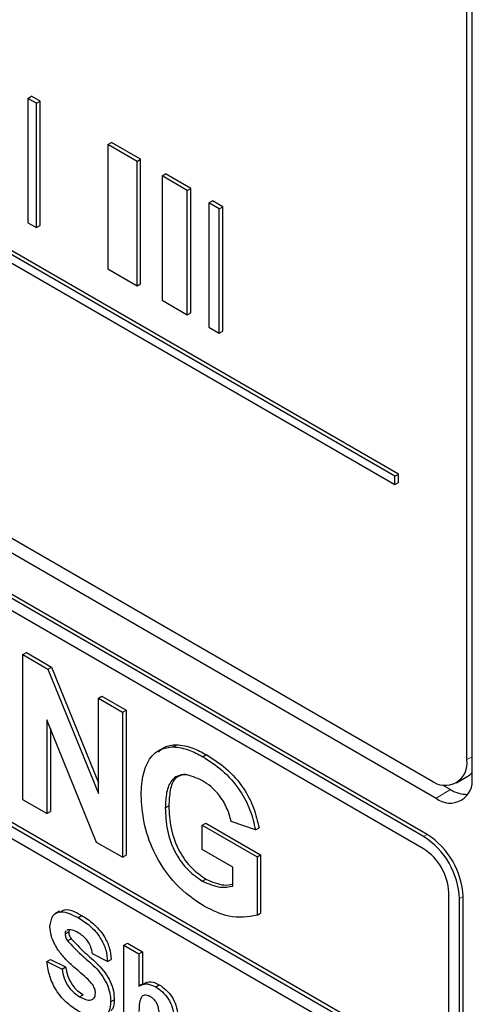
# Paper-space layout 'Blatt2' of a CAD drawing. Header units: millimetres. Extents: x 5 to 418, y 2 to 292.
# Tile 27 of 124: x 116.78 to 118.27, y 175.29 to 178.52. Entities that reach past the tile are written whole.
import ezdxf

# ---------------------------------------------------------------- set-up
doc = ezdxf.new("R2010")
doc.units = ezdxf.units.MM

psp = doc.layouts.new('Blatt2')

# ---------------------------------------------------------------- linework, layer by layer
at = {"color": 7, "linetype": 'Continuous', "lineweight": 25}
for p, q in [((118.268, 176.0316), (118.268, 181.5432)), ((118.2512, 176.0899), (118.2512, 181.5335)), ((118.0147, 177.0207), (112.2242, 180.3635)), ((118.0265, 177.0275), (112.236, 180.3703)), ((112.2242, 180.3363), (118.0147, 176.9935)), ((112.2408, 179.4235), (118.1333, 176.0218)), ((112.1987, 179.3992), (118.1502, 175.9635)), ((118.1207, 175.8444), (112.2282, 179.2461)), ((118.1089, 175.8376), (112.2164, 179.2393)), ((118.1089, 175.7968), (113.7249, 178.3277)), ((116.8089, 178.2612), (116.8207, 178.268)), ((116.8369, 178.245), (116.8089, 178.2612)), ((116.8089, 178.2612), (116.8089, 177.8529)), ((116.8487, 178.2518), (116.8207, 178.268)), ((116.8369, 178.245), (116.8487, 178.2518)), ((116.8369, 177.8367), (116.8369, 178.245)), ((116.8487, 177.8435), (116.8487, 178.2518)), ((117.0719, 178.1094), (117.0837, 178.1162)), ((117.1791, 178.0611), (117.0837, 178.1162)), ((117.1673, 178.0543), (117.0719, 178.1094)), ((117.0719, 178.1094), (117.0719, 177.7011)), ((117.1673, 178.0543), (117.1791, 178.0611)), ((117.1673, 177.646), (117.1673, 178.0543)), ((117.1791, 177.6528), (117.1791, 178.0611)), ((117.2494, 178.0069), (117.2612, 178.0137)), ((117.3325, 177.9589), (117.2494, 178.0069)), ((117.2494, 178.0069), (117.2494, 177.5986)), ((117.3443, 177.9657), (117.2612, 178.0137)), ((117.3325, 177.9589), (117.3443, 177.9657)), ((117.3325, 177.5507), (117.3325, 177.9589)), ((117.3443, 177.5575), (117.3443, 177.9657)), ((117.4036, 177.9179), (117.4154, 177.9247)), ((117.4489, 177.9053), (117.4154, 177.9247)), ((117.4371, 177.8985), (117.4036, 177.9179)), ((117.4036, 177.9179), (117.4036, 177.5096)), ((117.4371, 177.8985), (117.4489, 177.9053)), ((117.4371, 177.4903), (117.4371, 177.8985)), ((117.4489, 177.4971), (117.4489, 177.9053)), ((116.8089, 177.8529), (116.8369, 177.8367)), ((116.8369, 177.8367), (116.8487, 177.8435)), ((117.0719, 177.7011), (117.1673, 177.646)), ((117.1673, 177.646), (117.1791, 177.6528)), ((113.7249, 177.6201), (118.1914, 175.0416)), ((113.7367, 177.6269), (118.1914, 175.0552)), ((117.2494, 177.5986), (117.3325, 177.5507)), ((118.1914, 175.0008), (113.7249, 177.5793)), ((117.3325, 177.5507), (117.3443, 177.5575)), ((117.4036, 177.5096), (117.4371, 177.4903)), ((117.4371, 177.4903), (117.4489, 177.4971)), ((118.0147, 177.0207), (118.0265, 177.0275)), ((118.0147, 176.9935), (118.0147, 177.0207)), ((118.0265, 177.0003), (118.0265, 177.0275)), ((118.0147, 176.9935), (118.0265, 177.0003)), ((116.7919, 176.4347), (116.8037, 176.4415)), ((116.7919, 175.9583), (116.7919, 176.4347)), ((116.7919, 176.4347), (116.8747, 176.3868)), ((116.8037, 176.4415), (116.8865, 176.3936)), ((116.8747, 176.3868), (116.8865, 176.3936)), ((116.8747, 176.3868), (117.0404, 175.9782)), ((116.8865, 176.3936), (117.0404, 176.0141)), ((117.0404, 176.2912), (117.0522, 176.298)), ((117.0404, 176.2912), (117.1197, 176.2454)), ((117.0404, 175.9782), (117.0404, 176.2912)), ((117.0522, 176.298), (117.1315, 176.2522)), ((117.1197, 176.2454), (117.1315, 176.2522)), ((117.1197, 176.2454), (117.1197, 175.7691)), ((117.1315, 176.2522), (117.1315, 175.7759)), ((117.0344, 175.8183), (116.8712, 176.2207)), ((116.8712, 176.2207), (116.8712, 175.9126)), ((116.883, 176.1917), (116.883, 175.9194)), ((117.2856, 176.1322), (117.2973, 176.139)), ((117.3831, 176.0995), (117.3948, 176.1063)), ((118.2167, 176.0136), (118.252, 176.034)), ((118.1701, 176.0074), (118.1973, 175.9917)), ((116.8712, 175.9126), (116.7919, 175.9583)), ((116.8712, 175.9126), (116.883, 175.9194)), ((117.2602, 175.9317), (117.272, 175.9385)), ((117.5563, 175.859), (117.477, 175.8865)), ((117.3818, 175.8743), (117.3936, 175.8811)), ((117.3818, 175.7949), (117.3818, 175.8743)), ((117.3818, 175.8743), (117.5616, 175.7705)), ((117.3936, 175.8811), (117.5734, 175.7773)), ((117.5563, 175.859), (117.5681, 175.8658)), ((117.1197, 175.7691), (117.0344, 175.8183)), ((117.4823, 175.7369), (117.3818, 175.7949)), ((117.1197, 175.7691), (117.1315, 175.7759)), ((117.5616, 175.7705), (117.5734, 175.7773)), ((117.5616, 175.7705), (117.5616, 175.5791)), ((117.5734, 175.7773), (117.5734, 175.586)), ((117.4823, 175.6747), (117.4823, 175.7369)), ((117.3818, 175.6911), (117.3936, 175.6979)), ((118.1914, 175.0416), (118.1914, 175.6539)), ((118.2268, 173.7283), (118.2268, 175.6335)), ((118.2386, 173.7351), (118.2386, 175.6403)), ((116.9126, 175.5924), (116.8993, 175.5848)), ((116.9736, 175.5715), (116.9853, 175.5783)), ((117.5616, 175.5791), (117.5734, 175.586)), ((116.9392, 175.5308), (116.9366, 175.5288)), ((116.944, 175.5306), (116.9428, 175.5242)), ((116.931, 175.5174), (116.9428, 175.5242)), ((116.9387, 175.4951), (116.9505, 175.5019)), ((117.1238, 175.4809), (117.1356, 175.4877)), ((117.1238, 175.1815), (117.1238, 175.4809)), ((117.1238, 175.4809), (117.1737, 175.4521)), ((117.1356, 175.4877), (117.1855, 175.4589)), ((116.8712, 175.4272), (116.883, 175.434)), ((116.883, 175.434), (116.9328, 175.409)), ((117.0706, 175.4272), (117.0208, 175.4521)), ((117.0706, 175.4272), (117.0824, 175.434)), ((117.1737, 175.4521), (117.1855, 175.4589)), ((117.1737, 175.4521), (117.1737, 175.3462)), ((117.1855, 175.4589), (117.1855, 175.3531)), ((116.8712, 175.4272), (116.9211, 175.4022)), ((116.9211, 175.4022), (116.9328, 175.409)), ((117.1888, 175.3551), (117.1756, 175.3474)), ((117.2288, 175.3436), (117.2406, 175.3504)), ((116.9788, 175.3113), (116.9906, 175.3181)), ((117.0806, 175.2945), (117.0924, 175.3013))]:
    psp.add_line(p, q, dxfattribs=at)
at = {"color": 7, "linetype": 'Continuous', "lineweight": 18}
for p, q in [((118.2512, 176.0899), (118.268, 176.0996)), ((118.1973, 175.9917), (118.1502, 175.9635)), ((118.1089, 175.8376), (118.1207, 175.8444)), ((118.2268, 175.6335), (118.2386, 175.6403))]:
    psp.add_line(p, q, dxfattribs=at)
at = {"color": 7, "linetype": 'Continuous', "lineweight": 25}
for centre, radius, start, end in [((118.1793, 176.0782), 0.0728, 230.7967, 9.214), ((118.2228, 176.0841), 0.058, 300.2054, 321.2104), ((118.1962, 176.0199), 0.0728, 230.7967, 9.214), ((118.2515, 176.0764), 0.1005, 237.4056, 271.6678), ((117.9709, 175.6219), 0.2561, 2.6055, 57.3945), ((117.9827, 175.6287), 0.2561, 2.6055, 57.3945), ((118.0123, 175.6458), 0.1793, 2.6055, 57.3945)]:
    psp.add_arc(centre, radius, start, end, dxfattribs=at)
for points, knots in [([(117.1809, 175.9736), (117.1822, 175.9975), (117.1848, 176.0452), (117.2079, 176.0964), (117.2424, 176.1268), (117.2712, 176.1304), (117.2856, 176.1322)], [0, 0, 0, 0, 0.280146, 0.55998, 0.779944, 1, 1, 1, 1]), ([(117.238, 176.1148), (117.2437, 176.1204), (117.2594, 176.1359), (117.2826, 176.1378), (117.2973, 176.139)], [0, 0, 0, 0, 0.363273, 1, 1, 1, 1]), ([(117.2856, 176.1322), (117.3031, 176.13), (117.3346, 176.126), (117.3682, 176.1076), (117.3831, 176.0995)], [0, 0, 0, 0, 0.5592384, 1, 1, 1, 1]), ([(117.2973, 176.139), (117.3149, 176.1368), (117.3464, 176.1328), (117.38, 176.1144), (117.3948, 176.1063)], [0, 0, 0, 0, 0.5592384, 1, 1, 1, 1]), ([(117.3831, 176.0995), (117.4048, 176.0858), (117.4481, 176.0584), (117.5043, 175.9956), (117.5417, 175.9242), (117.5515, 175.8807), (117.5563, 175.859)], [0, 0, 0, 0, 0.280674, 0.55986, 0.779759, 1, 1, 1, 1]), ([(117.3948, 176.1063), (117.4166, 176.0926), (117.4599, 176.0652), (117.5161, 176.0024), (117.5535, 175.931), (117.5632, 175.8876), (117.5681, 175.8658)], [0, 0, 0, 0, 0.280674, 0.55986, 0.779759, 1, 1, 1, 1]), ([(117.382, 176.0207), (117.3623, 176.0299), (117.323, 176.0484), (117.2799, 176.0286), (117.2623, 175.9836), (117.2609, 175.949), (117.2602, 175.9317)], [0, 0, 0, 0, 0.2798018, 0.5583312, 0.7788255, 1, 1, 1, 1]), ([(117.3254, 176.0421), (117.3135, 176.0392), (117.2889, 176.0332), (117.2743, 175.9898), (117.2728, 175.9556), (117.272, 175.9385)], [0, 0, 0, 0, 0.31737, 0.658159, 1, 1, 1, 1]), ([(117.477, 175.8865), (117.4728, 175.9018), (117.4643, 175.9325), (117.4386, 175.9732), (117.41, 176.0029), (117.3913, 176.0148), (117.382, 176.0207)], [0, 0, 0, 0, 0.279821, 0.559279, 0.779466, 1, 1, 1, 1]), ([(117.3875, 175.6084), (117.3561, 175.6298), (117.2934, 175.6724), (117.221, 175.7796), (117.1866, 175.8852), (117.1828, 175.9441), (117.1809, 175.9736)], [0, 0, 0, 0, 0.280091, 0.558748, 0.779191, 1, 1, 1, 1]), ([(117.2602, 175.9317), (117.2611, 175.9077), (117.263, 175.86), (117.2894, 175.7845), (117.334, 175.7236), (117.3659, 175.7019), (117.3818, 175.6911)], [0, 0, 0, 0, 0.281036, 0.560006, 0.779769, 1, 1, 1, 1]), ([(117.272, 175.9385), (117.2729, 175.9145), (117.2748, 175.8668), (117.3012, 175.7913), (117.3458, 175.7304), (117.3777, 175.7087), (117.3936, 175.6979)], [0, 0, 0, 0, 0.281036, 0.560006, 0.779769, 1, 1, 1, 1]), ([(117.3818, 175.6911), (117.4021, 175.6823), (117.4385, 175.6666), (117.4689, 175.6723), (117.4823, 175.6747)], [0, 0, 0, 0, 0.559098, 1, 1, 1, 1]), ([(117.3936, 175.6979), (117.414, 175.6888), (117.4459, 175.6746), (117.4727, 175.679), (117.4823, 175.6806)], [0, 0, 0, 0, 0.6393566, 1, 1, 1, 1]), ([(116.9143, 175.5893), (116.9191, 175.5925), (116.9372, 175.6044), (116.965, 175.5894), (116.9853, 175.5783)], [0, 0, 0, 0, 0.265194, 1, 1, 1, 1]), ([(117.5616, 175.5791), (117.5318, 175.5738), (117.4786, 175.5643), (117.4154, 175.5949), (117.3875, 175.6084)], [0, 0, 0, 0, 0.5589632, 1, 1, 1, 1]), ([(116.8812, 175.5421), (116.8832, 175.5551), (116.8871, 175.5811), (116.9223, 175.5967), (116.9541, 175.5811), (116.9736, 175.5715)], [0, 0, 0, 0, 0.279748, 0.559362, 1, 1, 1, 1]), ([(116.9736, 175.5715), (116.9866, 175.5633), (117.0126, 175.5471), (117.0463, 175.5088), (117.0669, 175.4647), (117.0694, 175.4397), (117.0706, 175.4272)], [0, 0, 0, 0, 0.281015, 0.560109, 0.779825, 1, 1, 1, 1]), ([(116.9853, 175.5783), (116.9984, 175.5701), (117.0244, 175.5539), (117.0581, 175.5156), (117.0787, 175.4715), (117.0812, 175.4465), (117.0824, 175.434)], [0, 0, 0, 0, 0.281015, 0.560109, 0.779825, 1, 1, 1, 1]), ([(116.9051, 175.4686), (116.8975, 175.4826), (116.8838, 175.5075), (116.882, 175.5316), (116.8812, 175.5421)], [0, 0, 0, 0, 0.559266, 1, 1, 1, 1]), ([(116.9742, 175.5212), (116.9672, 175.525), (116.9548, 175.5317), (116.9439, 175.5311), (116.9392, 175.5308)], [0, 0, 0, 0, 0.560544, 1, 1, 1, 1]), ([(116.9336, 175.5264), (116.9332, 175.5262), (116.9311, 175.5247), (116.931, 175.5207), (116.931, 175.5174)], [0, 0, 0, 0, 0.162945, 1, 1, 1, 1]), ([(116.931, 175.5174), (116.9315, 175.5132), (116.9324, 175.5057), (116.9368, 175.4984), (116.9387, 175.4951)], [0, 0, 0, 0, 0.55848, 1, 1, 1, 1]), ([(116.9387, 175.4951), (116.9535, 175.4798), (116.983, 175.4489), (117.0222, 175.417), (117.0513, 175.3843), (117.0687, 175.3546), (117.0793, 175.3229), (117.0802, 175.304), (117.0806, 175.2945)], [0, 0, 0, 0, 0.249423, 0.500053, 0.625203, 0.750142, 0.874918, 1, 1, 1, 1]), ([(116.9428, 175.5242), (116.9433, 175.52), (116.9442, 175.5125), (116.9486, 175.5052), (116.9505, 175.5019)], [0, 0, 0, 0, 0.55848, 1, 1, 1, 1]), ([(116.9505, 175.5019), (116.9652, 175.4866), (116.9948, 175.4557), (117.034, 175.4238), (117.0631, 175.3911), (117.0805, 175.3614), (117.0911, 175.3297), (117.092, 175.3108), (117.0924, 175.3013)], [0, 0, 0, 0, 0.249423, 0.500053, 0.625203, 0.750142, 0.874918, 1, 1, 1, 1]), ([(117.0208, 175.4521), (117.0194, 175.4599), (117.0168, 175.4754), (117.0005, 175.5045), (116.9842, 175.5149), (116.9742, 175.5212)], [0, 0, 0, 0, 0.281521, 0.560305, 1, 1, 1, 1]), ([(116.9644, 175.405), (116.9525, 175.4153), (116.9314, 175.4337), (116.9131, 175.458), (116.9051, 175.4686)], [0, 0, 0, 0, 0.560768, 1, 1, 1, 1]), ([(116.9775, 175.2622), (116.9629, 175.2715), (116.9338, 175.29), (116.8971, 175.3355), (116.8771, 175.3847), (116.8732, 175.413), (116.8712, 175.4272)], [0, 0, 0, 0, 0.280715, 0.55934, 0.779309, 1, 1, 1, 1]), ([(116.9211, 175.4022), (116.9229, 175.3923), (116.9265, 175.3724), (116.9411, 175.3435), (116.9602, 175.3232), (116.9726, 175.3153), (116.9788, 175.3113)], [0, 0, 0, 0, 0.280582, 0.559152, 0.779251, 1, 1, 1, 1]), ([(116.9328, 175.409), (116.9347, 175.3991), (116.9383, 175.3792), (116.9529, 175.3503), (116.972, 175.33), (116.9844, 175.3221), (116.9906, 175.3181)], [0, 0, 0, 0, 0.280582, 0.559152, 0.779251, 1, 1, 1, 1]), ([(117.0064, 175.3677), (116.9986, 175.3749), (116.9847, 175.3875), (116.9706, 175.3997), (116.9644, 175.405)], [0, 0, 0, 0, 0.559956, 1, 1, 1, 1]), ([(117.0307, 175.3226), (117.0304, 175.3271), (117.0296, 175.3361), (117.0206, 175.3532), (117.0118, 175.3622), (117.0064, 175.3677)], [0, 0, 0, 0, 0.2797787, 0.5590879, 1, 1, 1, 1]), ([(117.1737, 175.3462), (117.1825, 175.3504), (117.1984, 175.3578), (117.2195, 175.3479), (117.2288, 175.3436)], [0, 0, 0, 0, 0.559408, 1, 1, 1, 1]), ([(117.1893, 175.354), (117.197, 175.3575), (117.2117, 175.3641), (117.2312, 175.3548), (117.2406, 175.3504)], [0, 0, 0, 0, 0.522716, 1, 1, 1, 1]), ([(117.2288, 175.3436), (117.2361, 175.3386), (117.2508, 175.3288), (117.271, 175.3051), (117.2905, 175.2629), (117.2902, 175.2338), (117.29, 175.2133)], [0, 0, 0, 0, 0.187232, 0.374201, 0.560543, 1, 1, 1, 1]), ([(117.2406, 175.3504), (117.2479, 175.3454), (117.2626, 175.3356), (117.2828, 175.3119), (117.3023, 175.2697), (117.302, 175.2406), (117.3018, 175.2201)], [0, 0, 0, 0, 0.187232, 0.374201, 0.560543, 1, 1, 1, 1]), ([(116.9788, 175.3113), (116.9854, 175.3078), (116.9985, 175.3008), (117.0158, 175.299), (117.0282, 175.3062), (117.0299, 175.3172), (117.0307, 175.3226)], [0, 0, 0, 0, 0.281228, 0.561008, 0.781099, 1, 1, 1, 1]), ([(117.0924, 175.3013), (117.0918, 175.2908), (117.091, 175.276), (117.0838, 175.2677), (117.0816, 175.2652)], [0, 0, 0, 0, 0.705108, 1, 1, 1, 1]), ([(117.2116, 175.3113), (117.2082, 175.313), (117.2014, 175.3164), (117.192, 175.3169), (117.1841, 175.3136), (117.1738, 175.299), (117.1737, 175.2789), (117.1737, 175.2629)], [0, 0, 0, 0, 0.12527, 0.250505, 0.375684, 0.500963, 1, 1, 1, 1]), ([(117.2402, 175.2305), (117.2407, 175.2442), (117.2414, 175.2613), (117.2353, 175.2847), (117.2289, 175.296), (117.2206, 175.3055), (117.2146, 175.3093), (117.2116, 175.3113)], [0, 0, 0, 0, 0.500563, 0.625443, 0.750179, 0.874937, 1, 1, 1, 1]), ([(117.0806, 175.2945), (117.0796, 175.2845), (117.0776, 175.2646), (117.063, 175.2453), (117.0309, 175.2352), (116.9995, 175.251), (116.9775, 175.2622)], [0, 0, 0, 0, 0.186966, 0.374006, 0.560967, 1, 1, 1, 1])]:
    psp.add_open_spline(points, degree=3, knots=knots, dxfattribs=at)

doc.saveas('drawing.dxf')
